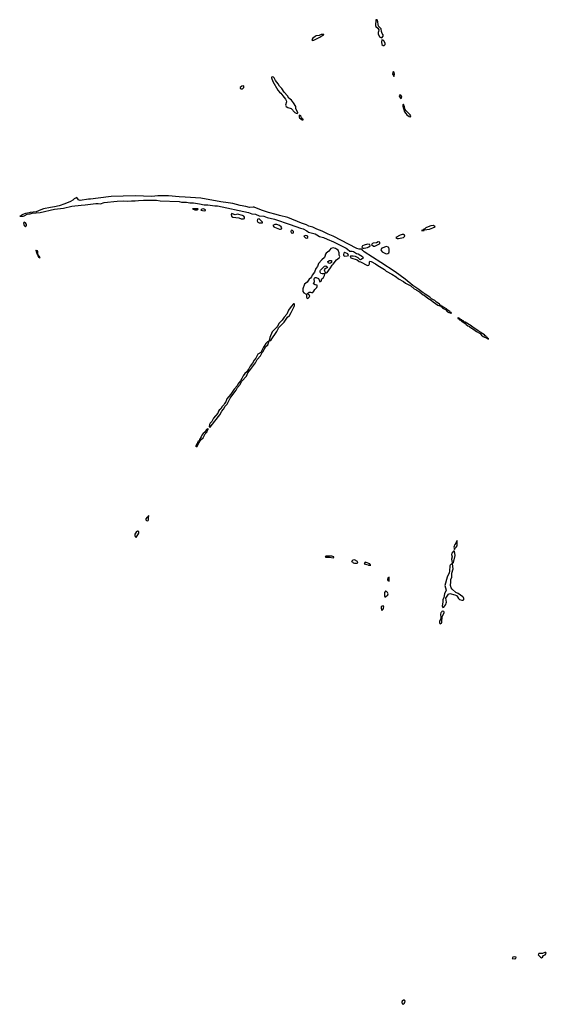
# Model space of a CAD drawing. Header units: inches. Extents: x 2769577 to 2880010, y 685631 to 825129.
# Tile 153 of 155: x 2838814 to 2847648, y 793419 to 809946. Entities that reach past the tile are written whole.
import ezdxf

# ---------------------------------------------------------------- set-up
doc = ezdxf.new("R2010")
doc.units = ezdxf.units.IN
doc.header["$MEASUREMENT"] = 0
for name, color, linetype in [('C8749', 7, 'Continuous'), ('C8830', 7, 'Continuous'), ('C8840', 7, 'Continuous')]:
    doc.layers.add(name, color=color, linetype=linetype)

msp = doc.modelspace()

# ---------------------------------------------------------------- linework, layer by layer
at = {"layer": 'C8749', "color": 4, "elevation": 4}
msp.add_lwpolyline([(2845888, 800000), (2845879, 799990), (2845871, 799970), (2845871, 799950), (2845878, 799930), (2845878, 799890), (2845857, 799850), (2845854, 799830), (2845861, 799810), (2845870, 799803), (2845890, 799816), (2845897, 799830), (2845902, 799930), (2845936, 799990), (2845934, 800000)], dxfattribs=at)
for points in [[(2847638, 794290), (2847622, 794290), (2847587, 794273), (2847522, 794270), (2847511, 794250), (2847550, 794211), (2847570, 794201), (2847582, 794210), (2847602, 794238), (2847630, 794252), (2847648, 794270)], [(2847110, 794218), (2847085, 794210), (2847082, 794198), (2847074, 794190), (2847110, 794181), (2847130, 794187), (2847135, 794190), (2847142, 794210)], [(2845250, 793489), (2845231, 793470), (2845226, 793454), (2845230, 793425), (2845250, 793419), (2845265, 793430), (2845277, 793450), (2845278, 793470), (2845269, 793489)]]:
    msp.add_lwpolyline(points, close=True, dxfattribs=at)
at = {"layer": 'C8830', "color": 4, "elevation": 4}
msp.add_lwpolyline([(2840000, 806936), (2839970, 806934), (2839830, 806910), (2839810, 806914), (2839800, 806920), (2839770, 806959), (2839730, 806941), (2839703, 806917), (2839664, 806896), (2839570, 806854), (2839477, 806823), (2839397, 806803), (2839330, 806794), (2839211, 806770), (2839170, 806757), (2839090, 806721), (2838989, 806711), (2838975, 806705), (2838910, 806692), (2838852, 806670), (2838842, 806658), (2838814, 806650), (2838870, 806647), (2838890, 806651), (2838941, 806679), (2838990, 806685), (2839022, 806698), (2839158, 806710), (2839397, 806763), (2839550, 806784), (2839690, 806814), (2839845, 806835), (2839910, 806837), (2840000, 806850)], dxfattribs=at)
for points in [[(2838890, 806549), (2838880, 806530), (2838884, 806510), (2838890, 806491), (2838910, 806467), (2838929, 806490), (2838929, 806510), (2838910, 806535)], [(2839090, 806078), (2839086, 806074), (2839088, 806050), (2839098, 806038), (2839110, 805992), (2839118, 805998), (2839114, 805990), (2839124, 805984), (2839124, 805970), (2839130, 805961), (2839140, 805960), (2839150, 805945), (2839150, 805966), (2839142, 805962), (2839148, 805970), (2839137, 805977), (2839130, 805995), (2839120, 806000), (2839117, 806050), (2839110, 806068), (2839093, 806073)]]:
    msp.add_lwpolyline(points, close=True, dxfattribs=at)
at = {"layer": 'C8840', "color": 4, "elevation": 4}
for points in [[(2844790, 809946), (2844783, 809850), (2844787, 809830), (2844824, 809804), (2844836, 809776), (2844834, 809750), (2844826, 809730), (2844827, 809707), (2844850, 809658), (2844870, 809645), (2844890, 809642), (2844909, 809670), (2844909, 809690), (2844895, 809715), (2844883, 809750), (2844877, 809790), (2844835, 809835), (2844826, 809866), (2844821, 809910), (2844810, 809942)], [(2843870, 809697), (2843838, 809682), (2843790, 809673), (2843770, 809663), (2843730, 809636), (2843716, 809610), (2843721, 809601), (2843730, 809596), (2843750, 809604), (2843848, 809650), (2843884, 809676), (2843918, 809690), (2843916, 809696)], [(2844890, 809606), (2844886, 809570), (2844891, 809531), (2844910, 809511), (2844930, 809511), (2844944, 809530), (2844945, 809550), (2844924, 809590), (2844910, 809601)], [(2845086, 809074), (2845073, 809067), (2845067, 809030), (2845085, 809010), (2845090, 808994), (2845096, 809004), (2845101, 809030), (2845092, 809070)], [(2842574, 808834), (2842542, 808830), (2842511, 808810), (2842512, 808790), (2842530, 808783), (2842550, 808786), (2842572, 808808)], [(2843053, 808987), (2843038, 808982), (2843038, 808970), (2843063, 808910), (2843145, 808765), (2843175, 808730), (2843194, 808714), (2843226, 808666), (2843274, 808610), (2843285, 808590), (2843290, 808570), (2843273, 808510), (2843283, 808490), (2843310, 808473), (2843370, 808456), (2843429, 808389), (2843450, 808376), (2843470, 808371), (2843479, 808381), (2843479, 808390), (2843447, 808447), (2843445, 808490), (2843407, 808550), (2843373, 808593), (2843328, 808628), (2843307, 808670), (2843248, 808728), (2843213, 808790), (2843170, 808830), (2843150, 808869), (2843105, 808925), (2843082, 808970), (2843070, 808982)], [(2845190, 808686), (2845182, 808670), (2845187, 808650), (2845210, 808625), (2845218, 808630), (2845222, 808650), (2845215, 808670)], [(2845250, 808528), (2845241, 808519), (2845243, 808497), (2845250, 808454), (2845270, 808401), (2845290, 808371), (2845310, 808351), (2845350, 808321), (2845370, 808314), (2845373, 808330), (2845364, 808350), (2845297, 808417), (2845281, 808441), (2845270, 808486)], [(2843510, 808342), (2843503, 808337), (2843501, 808310), (2843510, 808298), (2843550, 808266), (2843570, 808266), (2843570, 808275), (2843560, 808280), (2843542, 808302), (2843530, 808328)], [(2841806, 806770), (2841714, 806770), (2841750, 806754), (2841790, 806754), (2841802, 806758)], [(2841890, 806769), (2841872, 806768), (2841854, 806750), (2841910, 806736), (2841930, 806746), (2841930, 806753), (2841910, 806764)], [(2842370, 806692), (2842362, 806678), (2842366, 806650), (2842390, 806633), (2842490, 806619), (2842530, 806604), (2842570, 806603), (2842584, 806610), (2842584, 806630), (2842572, 806650), (2842550, 806661), (2842470, 806682), (2842430, 806673), (2842410, 806676)], [(2842830, 806601), (2842810, 806597), (2842803, 806590), (2842795, 806570), (2842810, 806548), (2842830, 806536), (2842870, 806536), (2842886, 806534), (2842889, 806550), (2842850, 806589)], [(2843110, 806511), (2843093, 806507), (2843062, 806490), (2843075, 806470), (2843090, 806462), (2843170, 806430), (2843190, 806428), (2843204, 806436), (2843212, 806450), (2843201, 806470), (2843173, 806493), (2843130, 806510)], [(2843370, 806413), (2843361, 806390), (2843367, 806370), (2843390, 806362), (2843409, 806370), (2843409, 806390), (2843390, 806409)], [(2845758, 806490), (2845710, 806485), (2845666, 806470), (2845629, 806451), (2845610, 806433), (2845594, 806430), (2845598, 806422), (2845590, 806426), (2845582, 806418), (2845554, 806410), (2845570, 806405), (2845590, 806407), (2845598, 806410), (2845600, 806420), (2845688, 806430), (2845744, 806450), (2845782, 806470)], [(2843610, 806321), (2843582, 806310), (2843610, 806284), (2843630, 806279), (2843649, 806290), (2843648, 806310), (2843630, 806319)], [(2844830, 806218), (2844798, 806202), (2844745, 806195), (2844731, 806190), (2844716, 806170), (2844747, 806147), (2844770, 806146), (2844850, 806183), (2844856, 806190), (2844853, 806213)], [(2845230, 806343), (2845196, 806330), (2845126, 806290), (2845150, 806276), (2845170, 806271), (2845250, 806288), (2845273, 806310), (2845269, 806329), (2845250, 806341)], [(2844070, 806114), (2844033, 806107), (2843999, 806061), (2843955, 806025), (2843945, 806010), (2843934, 805970), (2843925, 805955), (2843882, 805918), (2843828, 805852), (2843810, 805802), (2843783, 805770), (2843760, 805710), (2843723, 805657), (2843710, 805630), (2843692, 805608), (2843669, 805591), (2843638, 805542), (2843592, 805508), (2843564, 805430), (2843562, 805382), (2843581, 805361), (2843621, 805341), (2843627, 805330), (2843627, 805287), (2843630, 805278), (2843650, 805267), (2843672, 805290), (2843679, 805310), (2843670, 805324), (2843643, 805343), (2843642, 805350), (2843670, 805374), (2843695, 805375), (2843710, 805366), (2843730, 805367), (2843750, 805391), (2843764, 805416), (2843796, 805450), (2843804, 805470), (2843806, 805490), (2843770, 805493), (2843744, 805510), (2843760, 805550), (2843756, 805590), (2843761, 805610), (2843770, 805617), (2843790, 805619), (2843824, 805604), (2843833, 805593), (2843850, 805545), (2843870, 805559), (2843885, 805595), (2843910, 805621), (2843929, 805650), (2843935, 805675), (2843930, 805678), (2843890, 805678), (2843868, 805688), (2843854, 805710), (2843852, 805730), (2843859, 805741), (2843925, 805810), (2843950, 805813), (2843976, 805790), (2843970, 805782), (2843934, 805766), (2843921, 805750), (2843941, 805701), (2843950, 805691), (2843970, 805703), (2844030, 805781), (2844054, 805826), (2844075, 805845), (2844126, 805914), (2844175, 805950), (2844184, 805970), (2844173, 805993), (2844175, 806035), (2844155, 806075), (2844130, 806097), (2844110, 806107)], [(2844270, 806036), (2844251, 806029), (2844244, 806004), (2844247, 805987), (2844270, 805979), (2844310, 805980), (2844329, 805990), (2844316, 806016)], [(2844650, 806176), (2844590, 806164), (2844563, 806150), (2844556, 806130), (2844560, 806120), (2844571, 806111), (2844590, 806111), (2844650, 806125), (2844670, 806131), (2844694, 806150), (2844688, 806170)], [(2844970, 806139), (2844891, 806109), (2844871, 806090), (2844876, 806070), (2844896, 806050), (2844950, 806022), (2844970, 806016), (2844990, 806019), (2845004, 806030), (2845013, 806050), (2845013, 806093), (2845004, 806124), (2844998, 806130)], [(2844010, 805855), (2843990, 805864), (2843986, 805870), (2843985, 805890), (2844010, 805903), (2844030, 805906), (2844042, 805902), (2844046, 805890), (2844043, 805870), (2844030, 805859)], [(2843410, 805179), (2843405, 805175), (2843370, 805133), (2843326, 805070), (2843297, 805003), (2843249, 804951), (2843219, 804901), (2843166, 804854), (2843139, 804801), (2843122, 804778), (2843050, 804707), (2843009, 804610), (2843000, 804560), (2842981, 804539), (2842970, 804537), (2842943, 804510), (2842916, 804464), (2842904, 804450), (2842858, 804362), (2842808, 804332), (2842778, 804262), (2842749, 804231), (2842720, 804180), (2842681, 804130), (2842656, 804084), (2842650, 804080), (2842624, 804036), (2842590, 804006), (2842561, 803970), (2842538, 803922), (2842516, 803884), (2842474, 803830), (2842460, 803800), (2842410, 803742), (2842358, 803662), (2842290, 803582), (2842270, 803530), (2842250, 803506), (2842237, 803483), (2842208, 803452), (2842187, 803413), (2842158, 803390), (2842147, 803373), (2842139, 803341), (2842064, 803256), (2842038, 803202), (2842009, 803171), (2842000, 803150), (2841991, 803111), (2842010, 803108), (2842090, 803207), (2842170, 803316), (2842205, 803375), (2842232, 803408), (2842260, 803460), (2842294, 803490), (2842346, 803594), (2842448, 803730), (2842467, 803773), (2842510, 803822), (2842543, 803877), (2842619, 803961), (2842643, 804017), (2842671, 804050), (2842683, 804077), (2842770, 804187), (2842799, 804241), (2842855, 804305), (2842880, 804360), (2842891, 804370), (2842941, 804459), (2842974, 804490), (2842990, 804521), (2842995, 804535), (2842993, 804547), (2843000, 804560), (2843010, 804554), (2843030, 804575), (2843126, 804710), (2843161, 804779), (2843253, 804870), (2843308, 804952), (2843338, 804982), (2843370, 805031), (2843418, 805130), (2843425, 805150), (2843422, 805170), (2843416, 805176)], [(2846170, 804948), (2846162, 804938), (2846164, 804930), (2846183, 804923), (2846191, 804910), (2846218, 804898), (2846221, 804890), (2846299, 804839), (2846305, 804830), (2846331, 804810), (2846358, 804798), (2846391, 804770), (2846417, 804757), (2846476, 804710), (2846536, 804676), (2846561, 804650), (2846590, 804628), (2846650, 804598), (2846660, 804600), (2846662, 804590), (2846670, 804587), (2846686, 804590), (2846660, 804600), (2846662, 804610), (2846641, 804621), (2846637, 804630), (2846621, 804641), (2846610, 804655), (2846539, 804699), (2846529, 804710), (2846503, 804723), (2846450, 804765), (2846420, 804780), (2846389, 804810), (2846289, 804870), (2846261, 804881), (2846257, 804890), (2846238, 804898), (2846229, 804910), (2846202, 804922), (2846199, 804930), (2846178, 804938)], [(2841970, 803079), (2841950, 803069), (2841918, 803022), (2841890, 803000), (2841870, 802975), (2841857, 802943), (2841830, 802901), (2841822, 802878), (2841810, 802869), (2841799, 802841), (2841790, 802835), (2841770, 802795), (2841770, 802774), (2841776, 802784), (2841790, 802784), (2841825, 802855), (2841830, 802856), (2841841, 802879), (2841860, 802900), (2841892, 802928), (2841924, 802996), (2841957, 803030), (2841965, 803055), (2841975, 803070), (2841976, 803076)], [(2840976, 801616), (2840970, 801614), (2840961, 801599), (2840950, 801595), (2840931, 801570), (2840928, 801550), (2840939, 801539), (2840950, 801536), (2840970, 801541), (2840974, 801550), (2840975, 801605), (2840986, 801610)], [(2840790, 801361), (2840770, 801346), (2840747, 801310), (2840745, 801290), (2840750, 801271), (2840770, 801255), (2840814, 801326), (2840810, 801353)], [(2846150, 801206), (2846130, 801166), (2846122, 801138), (2846110, 801129), (2846101, 801110), (2846096, 801090), (2846110, 801052), (2846122, 801078), (2846137, 801090), (2846150, 801114), (2846153, 801170)], [(2843950, 800942), (2843938, 800930), (2843950, 800924), (2844010, 800927), (2844070, 800914), (2844082, 800918), (2844086, 800930), (2844050, 800939)], [(2846107, 801027), (2846090, 801024), (2846061, 800990), (2846060, 800970), (2846071, 800930), (2846056, 800890), (2846067, 800833), (2846065, 800815), (2846050, 800809), (2846034, 800790), (2846030, 800778), (2846025, 800690), (2846017, 800663), (2845984, 800590), (2845947, 800450), (2845971, 800370), (2845943, 800310), (2845931, 800250), (2845911, 800210), (2845911, 800170), (2845902, 800110), (2845910, 800078), (2845930, 800085), (2845961, 800130), (2845969, 800150), (2845973, 800170), (2845963, 800237), (2846010, 800301), (2846030, 800316), (2846114, 800294), (2846141, 800281), (2846159, 800259), (2846175, 800230), (2846193, 800213), (2846230, 800201), (2846256, 800204), (2846264, 800216), (2846265, 800230), (2846259, 800250), (2846250, 800261), (2846170, 800313), (2846130, 800333), (2846067, 800387), (2846053, 800410), (2846040, 800450), (2846047, 800510), (2846046, 800550), (2846061, 800590), (2846065, 800655), (2846083, 800730), (2846075, 800810), (2846078, 800822), (2846090, 800834), (2846120, 800950)], [(2844430, 800878), (2844404, 800876), (2844384, 800856), (2844382, 800850), (2844400, 800840), (2844410, 800828), (2844430, 800823), (2844470, 800826), (2844488, 800830), (2844478, 800850)], [(2844610, 800838), (2844594, 800810), (2844657, 800797), (2844665, 800790), (2844690, 800789), (2844706, 800790), (2844695, 800795), (2844688, 800810), (2844625, 800835)], [(2845010, 800586), (2844990, 800578), (2844983, 800550), (2844990, 800532), (2845010, 800522), (2845013, 800530)], [(2844954, 800354), (2844950, 800353), (2844933, 800330), (2844935, 800275), (2844941, 800261), (2844950, 800256), (2844989, 800290), (2844993, 800310), (2844985, 800330), (2844970, 800349)], [(2844910, 800109), (2844890, 800103), (2844880, 800090), (2844879, 800070), (2844890, 800031), (2844910, 800051), (2844918, 800070), (2844920, 800090)]]:
    msp.add_lwpolyline(points, close=True, dxfattribs=at)
for points in [[(2840000, 806850), (2840090, 806862), (2840130, 806863), (2840170, 806857), (2840230, 806876), (2840450, 806899), (2840550, 806904), (2840630, 806899), (2840692, 806908), (2840750, 806906), (2840807, 806913), (2840890, 806916), (2841110, 806914), (2841170, 806907), (2841490, 806892), (2841530, 806884), (2841610, 806884), (2841670, 806871), (2841730, 806870), (2841830, 806856), (2841910, 806839), (2841970, 806838), (2842090, 806820), (2842130, 806819), (2842650, 806712), (2842710, 806686), (2842770, 806680), (2842830, 806656), (2842910, 806648), (2842965, 806625), (2843090, 806598), (2843350, 806510), (2843524, 806444), (2843570, 806434), (2843630, 806404), (2843659, 806379), (2843768, 806350), (2843797, 806337), (2843846, 806306), (2843910, 806290), (2843970, 806260), (2844077, 806217), (2844293, 806110), (2844315, 806095), (2844350, 806059), (2844390, 806060), (2844414, 806054), (2844464, 806024), (2844494, 806014), (2844539, 805990), (2844564, 805970), (2844575, 805945), (2844561, 805930), (2844530, 805916), (2844519, 805919), (2844491, 805951), (2844450, 805972), (2844410, 805978), (2844364, 805976), (2844358, 805970), (2844371, 805950), (2844476, 805916), (2844510, 805886), (2844530, 805883), (2844650, 805820), (2844673, 805827), (2844681, 805850), (2844681, 805879), (2844689, 805891), (2844710, 805888), (2844782, 805850), (2844821, 805821), (2844931, 805751), (2844964, 805724), (2845057, 805677), (2845130, 805630), (2845170, 805597), (2845252, 805552), (2845286, 805526), (2845377, 805477), (2845431, 805430), (2845458, 805418), (2845470, 805406), (2845519, 805379), (2845525, 805370), (2845581, 805330), (2845601, 805321), (2845659, 805270), (2845719, 805239), (2845751, 805210), (2845830, 805155), (2845878, 805138), (2845878, 805130), (2845899, 805119), (2845903, 805110), (2845921, 805101), (2845931, 805090), (2845959, 805079), (2845990, 805045), (2846012, 805030), (2846037, 805023), (2846045, 805025), (2846050, 805014), (2846058, 805022), (2846054, 805030), (2846037, 805037), (2846029, 805050), (2845979, 805079), (2845973, 805090), (2845921, 805121), (2845913, 805130), (2845882, 805142), (2845882, 805150), (2845861, 805161), (2845856, 805170), (2845832, 805190), (2845805, 805205), (2845777, 805230), (2845723, 805263), (2845692, 805290), (2845617, 805337), (2845604, 805350), (2845581, 805361), (2845492, 805430), (2845407, 805487), (2845278, 805590), (2845112, 805712), (2844873, 805873), (2844590, 806050), (2844570, 806070), (2844555, 806095), (2844510, 806096), (2844470, 806107), (2844075, 806315), (2843990, 806348), (2843890, 806397), (2843799, 806430), (2843730, 806464), (2843662, 806482), (2843623, 806503), (2843541, 806530), (2843310, 806628), (2843170, 806658), (2843118, 806678), (2842990, 806710), (2842870, 806747), (2842750, 806797), (2842730, 806800), (2842670, 806794), (2842610, 806810), (2842510, 806827), (2842390, 806860), (2842313, 806873), (2842190, 806887), (2841850, 806950), (2841590, 806968), (2841490, 806971), (2841310, 806990), (2841130, 806987), (2841030, 806981), (2840752, 806988), (2840350, 806977), (2840130, 806948), (2840000, 806936)], [(2845934, 800000), (2845930, 800014), (2845910, 800017), (2845898, 800010), (2845888, 800000)]]:
    msp.add_lwpolyline(points, dxfattribs=at)

doc.saveas('drawing.dxf')
